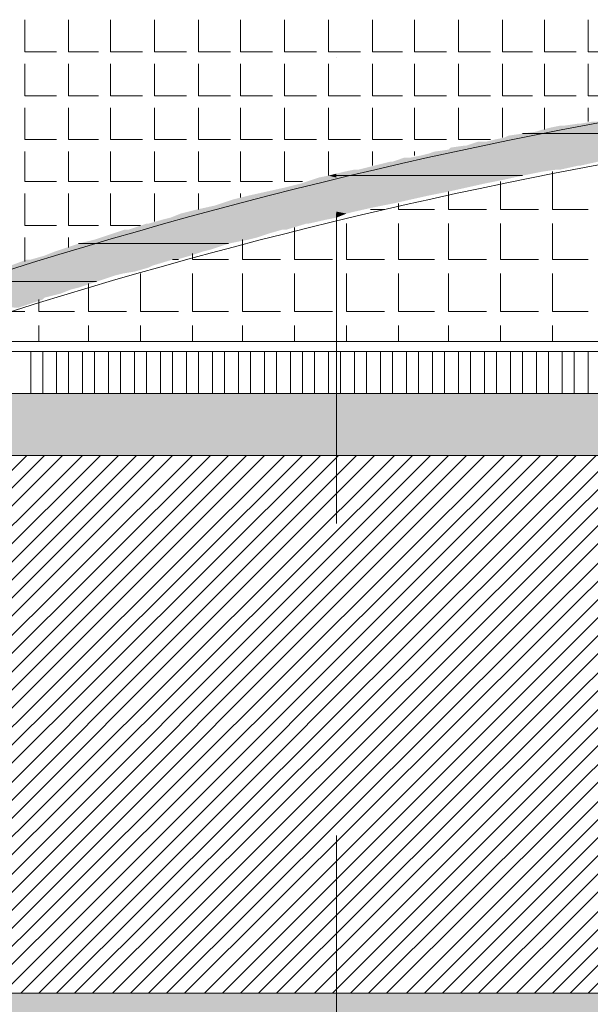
# Model space of a CAD drawing. Header units: metres. Extents: x 5.7 to 89.8, y 4 to 63.5.
# Tile 45 of 74: x 31.7 to 34.5, y 46.3 to 51. Entities that reach past the tile are written whole.
import ezdxf

# ---------------------------------------------------------------- set-up
doc = ezdxf.new("R2010")
doc.units = ezdxf.units.M
doc.header["$MEASUREMENT"] = 0
for name, color, linetype in [('PDF12_ax', 7, 'Continuous'), ('PDF12_hatch-plan', 7, 'Continuous'), ('PDF12_line-estakhr', 7, 'Continuous')]:
    doc.layers.add(name, color=color, linetype=linetype)

msp = doc.modelspace()

# ---------------------------------------------------------------- linework, layer by layer
at = {"layer": 'PDF12_ax', "lineweight": 9}
for points in [[(33.2405, 50.8495), (33.2405, 50.8495)], [(33.2405, 50.0983), (33.2405, 48.6055)], [(33.2405, 47.8542), (33.2405, 47.8542)], [(33.2405, 47.103), (33.2405, 45.6005)]]:
    msp.add_lwpolyline(points, dxfattribs=at)
at = {"layer": 'PDF12_hatch-plan', "lineweight": 18}
for points in [[(31.738, 51.0325), (31.738, 50.8784), (31.8921, 50.8784)], [(31.9499, 51.0325), (31.9499, 50.8784), (32.0944, 50.8784)], [(32.1522, 51.0325), (32.1522, 50.8784), (32.3063, 50.8784)], [(32.364, 51.0325), (32.364, 50.8784), (32.5181, 50.8784)], [(32.5759, 51.0325), (32.5759, 50.8784), (32.73, 50.8784)], [(32.7782, 51.0325), (32.7782, 50.8784), (32.9323, 50.8784)], [(32.9901, 51.0325), (32.9901, 50.8784), (33.1442, 50.8784)], [(33.202, 51.0325), (33.202, 50.8784), (33.2405, 50.8784), (33.3561, 50.8784)], [(33.4138, 51.0325), (33.4138, 50.8784), (33.5583, 50.8784)], [(33.6161, 51.0325), (33.6161, 50.8784), (33.7702, 50.8784)], [(33.828, 51.0325), (33.828, 50.8784), (33.9821, 50.8784)], [(34.0399, 51.0325), (34.0399, 50.8784), (34.1843, 50.8784)], [(34.2421, 51.0325), (34.2421, 50.8784), (34.3962, 50.8784)], [(34.454, 51.0325), (34.454, 50.8784), (34.6081, 50.8784)], [(31.738, 50.8206), (31.738, 50.6665), (31.8921, 50.6665)], [(31.9499, 50.8206), (31.9499, 50.6665), (32.0944, 50.6665)], [(32.1522, 50.8206), (32.1522, 50.6665), (32.3063, 50.6665)], [(32.364, 50.8206), (32.364, 50.6665), (32.5181, 50.6665)], [(32.5759, 50.8206), (32.5759, 50.6665), (32.73, 50.6665)], [(32.7782, 50.8206), (32.7782, 50.6665), (32.9323, 50.6665)], [(32.9901, 50.8206), (32.9901, 50.6665), (33.1442, 50.6665)], [(33.202, 50.8206), (33.202, 50.6665), (33.2405, 50.6665), (33.3561, 50.6665)], [(33.4138, 50.8206), (33.4138, 50.6665), (33.5583, 50.6665)], [(33.6161, 50.8206), (33.6161, 50.6665), (33.7702, 50.6665)], [(33.828, 50.8206), (33.828, 50.6665), (33.9821, 50.6665)], [(34.0399, 50.8206), (34.0399, 50.6665), (34.1843, 50.6665)], [(34.2421, 50.8206), (34.2421, 50.6665), (34.3962, 50.6665)], [(34.454, 50.8206), (34.454, 50.6665), (34.6081, 50.6665)], [(31.738, 50.6087), (31.738, 50.4546), (31.8921, 50.4546)], [(31.9499, 50.6087), (31.9499, 50.4546), (32.0944, 50.4546)], [(32.1522, 50.6087), (32.1522, 50.4546), (32.3063, 50.4546)], [(32.364, 50.6087), (32.364, 50.4546), (32.5181, 50.4546)], [(32.5759, 50.6087), (32.5759, 50.4546), (32.73, 50.4546)], [(32.7782, 50.6087), (32.7782, 50.4546), (32.9323, 50.4546)], [(32.9901, 50.6087), (32.9901, 50.4546), (33.1442, 50.4546)], [(33.202, 50.6087), (33.202, 50.4546), (33.2405, 50.4546), (33.3561, 50.4546)], [(33.4138, 50.6087), (33.4138, 50.4546), (33.5583, 50.4546)], [(33.6161, 50.6087), (33.6161, 50.4546), (33.7702, 50.4546)], [(33.828, 50.6087), (33.828, 50.4546), (33.9821, 50.4546)], [(34.0399, 50.4643), (34.0399, 50.6087)], [(34.2421, 50.5028), (34.2421, 50.6087)], [(34.454, 50.5413), (34.454, 50.6087)], [(31.738, 50.3969), (31.738, 50.2524), (31.8921, 50.2524)], [(31.9499, 50.3969), (31.9499, 50.2524), (32.0944, 50.2524)], [(32.1522, 50.3969), (32.1522, 50.2524), (32.3063, 50.2524)], [(32.364, 50.3969), (32.364, 50.2524), (32.5181, 50.2524)], [(32.5759, 50.3969), (32.5759, 50.2524), (32.73, 50.2524)], [(32.7782, 50.3969), (32.7782, 50.2524), (32.9323, 50.2524)], [(32.9901, 50.3969), (32.9901, 50.2524), (33.0768, 50.2524)], [(33.202, 50.2813), (33.202, 50.3969)], [(33.4138, 50.3294), (33.4138, 50.3969)], [(33.6161, 50.3776), (33.6161, 50.3969)], [(34.2807, 50.3005), (34.2807, 50.1176), (34.454, 50.1176)], [(34.0302, 50.2524), (34.0302, 50.1176), (34.2132, 50.1176)], [(31.738, 50.1946), (31.738, 50.0405), (31.8921, 50.0405)], [(31.9499, 50.1946), (31.9499, 50.0405), (32.0944, 50.0405)], [(32.1522, 50.1946), (32.1522, 50.0405), (32.2966, 50.0405)], [(32.364, 50.0598), (32.364, 50.1946)], [(32.5759, 50.1176), (32.5759, 50.1946)], [(32.7782, 50.1753), (32.7782, 50.1946)], [(33.7798, 50.2042), (33.7798, 50.1176), (33.9628, 50.1176)], [(33.539, 50.1464), (33.539, 50.1176), (33.7124, 50.1176)], [(33.4042, 50.1176), (33.4716, 50.1176)], [(33.2886, 50.0501), (33.2886, 49.8768), (33.4716, 49.8768)], [(33.539, 50.0501), (33.539, 49.8768), (33.7124, 49.8768)], [(33.7798, 50.0501), (33.7798, 49.8768), (33.9628, 49.8768)], [(34.0302, 50.0501), (34.0302, 49.8768), (34.2132, 49.8768)], [(34.2807, 50.0501), (34.2807, 49.8768), (34.454, 49.8768)], [(33.0382, 50.0309), (33.0382, 49.8768), (33.2212, 49.8768)], [(31.738, 49.8671), (31.738, 49.9827)], [(31.9499, 49.9346), (31.9499, 49.9827)], [(32.7878, 49.9731), (32.7878, 49.8768), (32.9708, 49.8768)], [(32.547, 49.9057), (32.547, 49.8768), (32.7204, 49.8768)], [(32.4507, 49.8768), (32.4796, 49.8768)], [(32.2966, 49.8094), (32.2966, 49.6264), (32.4796, 49.6264)], [(32.547, 49.8094), (32.547, 49.6264), (32.7204, 49.6264)], [(32.7878, 49.8094), (32.7878, 49.6264), (32.9708, 49.6264)], [(33.0382, 49.8094), (33.0382, 49.6264), (33.2212, 49.6264)], [(33.2886, 49.8094), (33.2886, 49.6264), (33.4716, 49.6264)], [(33.539, 49.8094), (33.539, 49.6264), (33.7124, 49.6264)], [(33.7798, 49.8094), (33.7798, 49.6264), (33.9628, 49.6264)], [(34.0302, 49.8094), (34.0302, 49.6264), (34.2132, 49.6264)], [(34.2807, 49.8094), (34.2807, 49.6264), (34.454, 49.6264)], [(32.0462, 49.7612), (32.0462, 49.6264), (32.2292, 49.6264)], [(31.8054, 49.6842), (31.8054, 49.6264), (31.9788, 49.6264)], [(31.6417, 49.6264), (31.738, 49.6264)], [(31.8054, 49.4819), (31.8054, 49.5589)], [(32.0462, 49.4819), (32.0462, 49.5589)], [(32.2966, 49.4819), (32.2966, 49.5589)], [(32.547, 49.4819), (32.547, 49.5589)], [(32.7878, 49.4819), (32.7878, 49.5589)], [(33.0382, 49.4819), (33.0382, 49.5589)], [(33.2886, 49.4819), (33.2886, 49.5589)], [(33.539, 49.4819), (33.539, 49.5589)], [(33.7798, 49.4819), (33.7798, 49.5589)], [(34.0302, 49.4819), (34.0302, 49.5589)], [(34.2807, 49.4819), (34.2807, 49.5589)], [(31.7669, 49.2315), (31.7669, 49.4337)], [(31.8247, 49.2315), (31.8247, 49.4337)], [(31.8921, 49.2315), (31.8921, 49.4337)], [(31.9499, 49.2315), (31.9499, 49.4337)], [(32.0173, 49.2315), (32.0173, 49.4337)], [(32.0751, 49.2315), (32.0751, 49.4337)], [(32.1425, 49.2315), (32.1425, 49.4337)], [(32.2003, 49.2315), (32.2003, 49.4337)], [(32.2677, 49.2315), (32.2677, 49.4337)], [(32.3255, 49.2315), (32.3255, 49.4337)], [(32.3929, 49.2315), (32.3929, 49.4337)], [(32.4507, 49.2315), (32.4507, 49.4337)], [(32.5181, 49.2315), (32.5181, 49.4337)], [(32.5759, 49.2315), (32.5759, 49.4337)], [(32.6433, 49.2315), (32.6433, 49.4337)], [(32.7011, 49.2315), (32.7011, 49.4337)], [(32.7686, 49.2315), (32.7686, 49.4337)], [(32.8263, 49.2315), (32.8263, 49.4337)], [(32.8938, 49.2315), (32.8938, 49.4337)], [(32.9515, 49.2315), (32.9515, 49.4337)], [(33.019, 49.2315), (33.019, 49.4337)], [(33.0768, 49.2315), (33.0768, 49.4337)], [(33.1345, 49.2315), (33.1345, 49.4337)], [(33.202, 49.2315), (33.202, 49.4337)], [(33.2597, 49.2315), (33.2597, 49.4337)], [(33.3272, 49.2315), (33.3272, 49.4337)], [(33.3849, 49.2315), (33.3849, 49.4337)], [(33.4524, 49.2315), (33.4524, 49.4337)], [(33.5102, 49.2315), (33.5102, 49.4337)], [(33.5776, 49.2315), (33.5776, 49.4337)], [(33.6354, 49.2315), (33.6354, 49.4337)], [(33.7028, 49.2315), (33.7028, 49.4337)], [(33.7606, 49.2315), (33.7606, 49.4337)], [(33.828, 49.2315), (33.828, 49.4337)], [(33.8858, 49.2315), (33.8858, 49.4337)], [(33.9532, 49.2315), (33.9532, 49.4337)], [(34.011, 49.2315), (34.011, 49.4337)], [(34.0784, 49.2315), (34.0784, 49.4337)], [(34.1362, 49.2315), (34.1362, 49.4337)], [(34.2036, 49.2315), (34.2036, 49.4337)], [(34.2614, 49.2315), (34.2614, 49.4337)], [(34.3288, 49.2315), (34.3288, 49.4337)], [(34.3866, 49.2315), (34.3866, 49.4337)], [(34.454, 49.2315), (34.454, 49.4337)], [(29.1569, 46.3421), (31.7476, 48.9329)], [(29.2435, 46.3421), (31.8343, 48.9329)], [(29.3302, 46.3421), (31.921, 48.9329)], [(29.4169, 46.3421), (32.0173, 48.9329)], [(29.5036, 46.3421), (32.104, 48.9329)], [(29.5999, 46.3421), (32.1907, 48.9329)], [(29.6866, 46.3421), (32.2774, 48.9329)], [(29.7732, 46.3421), (32.364, 48.9329)], [(29.8599, 46.3421), (32.4507, 48.9329)], [(29.9466, 46.3421), (32.547, 48.9329)], [(30.0333, 46.3421), (32.6337, 48.9329)], [(30.1296, 46.3421), (32.7204, 48.9329)], [(30.2163, 46.3421), (32.8071, 48.9329)], [(30.303, 46.3421), (32.8938, 48.9329)], [(30.3896, 46.3421), (32.9901, 48.9329)], [(30.4763, 46.3421), (33.0768, 48.9329)], [(30.563, 46.3421), (33.1634, 48.9329)], [(30.6593, 46.3421), (33.2501, 48.9329)], [(30.746, 46.3421), (33.3368, 48.9329)], [(30.8327, 46.3421), (33.4235, 48.9329)], [(30.9194, 46.3421), (33.5198, 48.9329)], [(31.006, 46.3421), (33.6065, 48.9329)], [(31.1024, 46.3421), (33.6931, 48.9329)], [(31.189, 46.3421), (33.7798, 48.9329)], [(31.2757, 46.3421), (33.8665, 48.9329)], [(31.3624, 46.3421), (33.9532, 48.9329)], [(31.4491, 46.3421), (34.0495, 48.9329)], [(31.5358, 46.3421), (34.1362, 48.9329)], [(31.6321, 46.3421), (34.2229, 48.9329)], [(31.7188, 46.3421), (34.3095, 48.9329)], [(31.8054, 46.3421), (34.3962, 48.9329)], [(31.8921, 46.3421), (34.4925, 48.9329)], [(31.9788, 46.3421), (34.5792, 48.9329)], [(32.0655, 46.3421), (34.6659, 48.9329)], [(32.1618, 46.3421), (34.7526, 48.9329)], [(32.2485, 46.3421), (34.8393, 48.9329)], [(32.3351, 46.3421), (34.9259, 48.9329)], [(32.4218, 46.3421), (35.0223, 48.9329)], [(32.5085, 46.3421), (35.1089, 48.9329)], [(32.6048, 46.3421), (35.1956, 48.9329)], [(32.6915, 46.3421), (35.2823, 48.9329)], [(32.7782, 46.3421), (35.369, 48.9329)], [(32.8649, 46.3421), (35.4557, 48.9329)], [(32.9515, 46.3421), (35.552, 48.9329)], [(33.0382, 46.3421), (35.6387, 48.9329)], [(33.1345, 46.3421), (35.7253, 48.9329)], [(33.2212, 46.3421), (35.812, 48.9329)], [(33.3079, 46.3421), (35.8987, 48.9329)], [(33.3946, 46.3421), (35.995, 48.9329)], [(33.4813, 46.3421), (36.0817, 48.9329)], [(33.5776, 46.3421), (36.1684, 48.9329)], [(33.6643, 46.3421), (36.255, 48.9329)], [(33.7509, 46.3421), (36.3417, 48.9329)], [(33.8376, 46.3421), (36.4284, 48.9329)], [(33.9243, 46.3421), (36.5247, 48.9329)], [(34.011, 46.3421), (36.6114, 48.9329)], [(34.1073, 46.3421), (36.6981, 48.9329)], [(34.194, 46.3421), (36.7848, 48.9329)], [(34.2807, 46.3421), (36.8714, 48.9329)], [(34.3673, 46.3421), (36.9678, 48.9329)], [(34.454, 46.3421), (37.0544, 48.9329)]]:
    msp.add_lwpolyline(points, dxfattribs=at)
at = {"layer": 'PDF12_hatch-plan', "lineweight": 0}
for points in [[(35.3401, 50.4835), (34.1362, 50.4835), (35.3401, 50.4835)], [(34.1362, 50.2813), (33.2405, 50.2813), (34.1362, 50.2813)], [(32.7204, 49.9538), (31.9981, 49.9538), (32.7204, 49.9538)], [(32.0847, 49.7708), (31.4298, 49.7708), (32.0847, 49.7708)]]:
    msp.add_lwpolyline(points, dxfattribs=at)
at = {"layer": 'PDF12_hatch-plan', "transparency": 33554559}
for points in [[(34.271, 50.5124), (35.5231, 50.5124), (34.3192, 50.5221)], [(34.3192, 50.5221), (35.5905, 50.5221), (34.3384, 50.5221)], [(35.5231, 50.5124), (34.3192, 50.5221), (35.5905, 50.5221)], [(34.3384, 50.5221), (35.6194, 50.5221), (34.4059, 50.5317)], [(35.5905, 50.5221), (34.3384, 50.5221), (35.6194, 50.5221)], [(34.4059, 50.5317), (35.7157, 50.5317), (34.4155, 50.5317)], [(35.6194, 50.5221), (34.4059, 50.5317), (35.7157, 50.5317)], [(34.4155, 50.5317), (35.7253, 50.5317), (34.4733, 50.5413)], [(35.7157, 50.5317), (34.4155, 50.5317), (35.7253, 50.5317)], [(34.0495, 50.4643), (35.2149, 50.4643), (34.0688, 50.4739)], [(34.0688, 50.4739), (35.2438, 50.4739), (34.1362, 50.4835)], [(35.2149, 50.4643), (34.0688, 50.4739), (35.2438, 50.4739)], [(34.1362, 50.4835), (35.3401, 50.4835), (34.2036, 50.4932)], [(35.3401, 50.4835), (35.3401, 50.4835), (34.1362, 50.4835)], [(35.2438, 50.4739), (34.1362, 50.4835), (35.3401, 50.4835)], [(34.2036, 50.4932), (35.4268, 50.4932), (34.2325, 50.5028)], [(35.3401, 50.4835), (34.2036, 50.4932), (35.4268, 50.4932)], [(34.2325, 50.5028), (35.4653, 50.5028), (34.271, 50.5124)], [(35.4268, 50.4932), (34.2325, 50.5028), (35.4653, 50.5028)], [(35.4653, 50.5028), (34.271, 50.5124), (35.5231, 50.5124)], [(33.7895, 50.4161), (34.8682, 50.4161), (33.8569, 50.4258)], [(33.8569, 50.4258), (34.9645, 50.4258), (33.8665, 50.4258)], [(34.8682, 50.4161), (33.8569, 50.4258), (34.9645, 50.4258)], [(33.8665, 50.4258), (34.9837, 50.4258), (33.9243, 50.445)], [(34.9645, 50.4258), (33.8665, 50.4258), (34.9837, 50.4258)], [(33.9243, 50.445), (35.0608, 50.445), (33.9628, 50.445)], [(34.9837, 50.4258), (33.9243, 50.445), (35.0608, 50.445)], [(33.9628, 50.445), (35.0993, 50.445), (34.0013, 50.4546)], [(35.0608, 50.445), (33.9628, 50.445), (35.0993, 50.445)], [(34.0013, 50.4546), (35.1475, 50.4546), (34.0495, 50.4643)], [(35.0993, 50.445), (34.0013, 50.4546), (35.1475, 50.4546)], [(35.1475, 50.4546), (34.0495, 50.4643), (35.2149, 50.4643)], [(33.5968, 50.368), (34.6274, 50.368), (33.645, 50.3776)], [(33.645, 50.3776), (34.6852, 50.3776), (33.6835, 50.3872)], [(34.6274, 50.368), (33.645, 50.3776), (34.6852, 50.3776)], [(33.6835, 50.3872), (34.7429, 50.3872), (33.7124, 50.3969)], [(34.6852, 50.3776), (33.6835, 50.3872), (34.7429, 50.3872)], [(33.7124, 50.3969), (34.7815, 50.3969), (33.7798, 50.4065)], [(34.7429, 50.3872), (33.7124, 50.3969), (34.7815, 50.3969)], [(33.7798, 50.4065), (34.8585, 50.4065), (33.7895, 50.4161)], [(34.7815, 50.3969), (33.7798, 50.4065), (34.8585, 50.4065)], [(34.8585, 50.4065), (33.7895, 50.4161), (34.8682, 50.4161)], [(33.3464, 50.3102), (34.3192, 50.3102), (33.4235, 50.3294)], [(33.4235, 50.3294), (34.4155, 50.3294), (33.5005, 50.3487)], [(34.4059, 50.3294), (34.4059, 50.3294), (33.4235, 50.3294)], [(34.4059, 50.3294), (33.4235, 50.3294), (34.4155, 50.3294)], [(34.3192, 50.3102), (33.4235, 50.3294), (34.4059, 50.3294)], [(33.5005, 50.3487), (34.5022, 50.3487), (33.5102, 50.3487)], [(34.4155, 50.3294), (33.5005, 50.3487), (34.5022, 50.3487)], [(33.5102, 50.3487), (34.5214, 50.3487), (33.5679, 50.368)], [(34.5022, 50.3487), (33.5102, 50.3487), (34.5214, 50.3487)], [(33.5679, 50.368), (34.5985, 50.368), (33.5968, 50.368)], [(34.5214, 50.3487), (33.5679, 50.368), (34.5985, 50.368)], [(34.5985, 50.368), (33.5968, 50.368), (34.6274, 50.368)], [(33.1538, 50.2717), (33.2405, 50.2717), (33.202, 50.2813)], [(33.2405, 50.2909), (33.202, 50.2813), (33.2405, 50.2813)], [(33.2405, 50.2717), (33.202, 50.2813), (33.2405, 50.2813)], [(33.2405, 50.2909), (34.1843, 50.2909), (33.279, 50.3005)], [(33.2405, 50.2813), (34.1362, 50.2813), (33.2405, 50.2909)], [(34.1362, 50.2813), (33.2405, 50.2909), (34.1843, 50.2909)], [(34.1362, 50.2813), (34.1362, 50.2813), (33.2405, 50.2813)], [(33.2405, 50.262), (34.0495, 50.262), (33.2405, 50.2813)], [(34.0495, 50.262), (33.2405, 50.2813), (34.1362, 50.2813)], [(33.279, 50.3005), (34.2325, 50.3005), (33.3272, 50.3102)], [(34.1843, 50.2909), (33.279, 50.3005), (34.2325, 50.3005)], [(33.3272, 50.3102), (34.2999, 50.3102), (33.3464, 50.3102)], [(34.2325, 50.3005), (33.3272, 50.3102), (34.2999, 50.3102)], [(34.2999, 50.3102), (33.3464, 50.3102), (34.3192, 50.3102)], [(32.9901, 50.2235), (33.2405, 50.2235), (33.0671, 50.2428)], [(33.0671, 50.2428), (33.2405, 50.2428), (33.1538, 50.2717)], [(33.2405, 50.2235), (33.0671, 50.2428), (33.2405, 50.2428)], [(33.2405, 50.2428), (33.1538, 50.2717), (33.2405, 50.2717)], [(33.2405, 50.2428), (33.9532, 50.2428), (33.2405, 50.262)], [(33.9532, 50.2428), (33.2405, 50.262), (34.0495, 50.262)], [(33.2405, 50.2235), (33.8665, 50.2235), (33.2405, 50.2428)], [(33.8665, 50.2235), (33.2405, 50.2428), (33.9532, 50.2428)], [(32.7397, 50.1657), (33.2405, 50.1657), (32.8167, 50.185)], [(32.8167, 50.185), (33.2405, 50.185), (32.9034, 50.2042)], [(33.2405, 50.1657), (32.8167, 50.185), (33.2405, 50.185)], [(32.9034, 50.2042), (33.2405, 50.2042), (32.9901, 50.2235)], [(33.2405, 50.185), (32.9034, 50.2042), (33.2405, 50.2042)], [(33.2405, 50.2042), (32.9901, 50.2235), (33.2405, 50.2235)], [(33.2405, 50.2042), (33.7798, 50.2042), (33.2405, 50.2235)], [(33.7798, 50.2042), (33.2405, 50.2235), (33.8665, 50.2235)], [(33.2405, 50.185), (33.6835, 50.185), (33.2405, 50.2042)], [(33.6835, 50.185), (33.2405, 50.2042), (33.7798, 50.2042)], [(33.2405, 50.1657), (33.5968, 50.1657), (33.2405, 50.185)], [(33.5968, 50.1657), (33.2405, 50.185), (33.6835, 50.185)], [(32.653, 50.1368), (33.2405, 50.1368), (32.7397, 50.1657)], [(33.2405, 50.1368), (32.7397, 50.1657), (33.2405, 50.1657)], [(33.2405, 50.1464), (33.5102, 50.1464), (33.2405, 50.1657)], [(33.5102, 50.1464), (33.2405, 50.1657), (33.5968, 50.1657)], [(33.2405, 50.1272), (33.4138, 50.1272), (33.2405, 50.1464)], [(33.4138, 50.1272), (33.2405, 50.1464), (33.5102, 50.1464)], [(32.4411, 50.079), (33.2405, 50.079), (32.4892, 50.0983)], [(32.4892, 50.0983), (33.2405, 50.0983), (32.5663, 50.1176)], [(32.4892, 50.0983), (33.2405, 50.0983), (33.2405, 50.0983)], [(33.2405, 50.0983), (33.2405, 50.0983), (32.4892, 50.0983)], [(33.2405, 50.079), (32.4892, 50.0983), (33.2405, 50.0983)], [(32.5663, 50.1176), (33.2405, 50.1176), (32.653, 50.1368)], [(33.2405, 50.0983), (32.5663, 50.1176), (33.2405, 50.1176)], [(33.2405, 50.1176), (32.653, 50.1368), (33.2405, 50.1368)], [(33.2405, 50.1079), (33.3272, 50.1079), (33.2405, 50.1272)], [(33.3272, 50.1079), (33.2405, 50.1272), (33.4138, 50.1272)], [(33.2405, 50.0983), (33.2886, 50.0983), (33.2405, 50.1079)], [(33.2886, 50.0983), (33.2405, 50.1079), (33.3272, 50.1079)], [(33.2405, 50.0983), (33.2886, 50.0983), (33.2405, 50.079)], [(33.2405, 50.0983), (33.2886, 50.0983), (33.2886, 50.0983)], [(33.2886, 50.0983), (33.2886, 50.0983), (33.2405, 50.0983)], [(32.2388, 50.0212), (32.9997, 50.0212), (32.3255, 50.0501)], [(32.3255, 50.0501), (33.096, 50.0501), (32.3351, 50.0501)], [(32.9997, 50.0212), (32.3255, 50.0501), (33.096, 50.0501)], [(32.3351, 50.0501), (33.1056, 50.0501), (32.4026, 50.0694)], [(33.096, 50.0501), (32.3351, 50.0501), (33.1056, 50.0501)], [(32.4026, 50.0694), (33.1923, 50.0694), (32.4411, 50.079)], [(33.1056, 50.0501), (32.4026, 50.0694), (33.1923, 50.0694)], [(33.1923, 50.0694), (32.4411, 50.079), (33.2405, 50.079)], [(32.104, 49.9827), (32.8552, 49.9827), (32.1618, 50.002)], [(32.1618, 50.002), (32.913, 50.002), (32.2196, 50.0212)], [(32.8552, 49.9827), (32.1618, 50.002), (32.913, 50.002)], [(32.2196, 50.0212), (32.9804, 50.0212), (32.2388, 50.0212)], [(32.913, 50.002), (32.2196, 50.0212), (32.9804, 50.0212)], [(32.9804, 50.0212), (32.2388, 50.0212), (32.9997, 50.0212)], [(31.9114, 49.9249), (32.6337, 49.9249), (31.9981, 49.9538)], [(31.9981, 49.9538), (32.7204, 49.9538), (32.0751, 49.9731)], [(32.7204, 49.9538), (32.7204, 49.9538), (31.9981, 49.9538)], [(32.6337, 49.9249), (31.9981, 49.9538), (32.7204, 49.9538)], [(32.0751, 49.9731), (32.8167, 49.9731), (32.104, 49.9827)], [(32.7204, 49.9538), (32.0751, 49.9731), (32.8167, 49.9731)], [(32.8167, 49.9731), (32.104, 49.9827), (32.8552, 49.9827)], [(31.8343, 49.896), (32.5374, 49.896), (31.8825, 49.9153)], [(31.8825, 49.9153), (32.5952, 49.9153), (31.9114, 49.9249)], [(32.5374, 49.896), (31.8825, 49.9153), (32.5952, 49.9153)], [(32.5952, 49.9153), (31.9114, 49.9249), (32.6337, 49.9249)], [(31.6706, 49.8479), (32.3544, 49.8479), (31.7476, 49.8768)], [(31.7476, 49.8768), (32.4507, 49.8768), (31.7669, 49.8768)], [(32.3544, 49.8479), (31.7476, 49.8768), (32.4507, 49.8768)], [(31.7669, 49.8768), (32.47, 49.8768), (31.8343, 49.896)], [(32.4507, 49.8768), (31.7669, 49.8768), (32.47, 49.8768)], [(32.47, 49.8768), (31.8343, 49.896), (32.5374, 49.896)], [(31.5165, 49.7997), (32.1714, 49.7997), (31.5454, 49.8094)], [(31.5454, 49.8094), (32.2099, 49.8094), (31.5935, 49.819)], [(32.1714, 49.7997), (31.5454, 49.8094), (32.2099, 49.8094)], [(31.5935, 49.819), (32.2677, 49.819), (31.661, 49.8382)], [(32.2099, 49.8094), (31.5935, 49.819), (32.2677, 49.819)], [(31.661, 49.8382), (32.3351, 49.8382), (31.6706, 49.8479)], [(32.2677, 49.819), (31.661, 49.8382), (32.3351, 49.8382)], [(32.3351, 49.8382), (31.6706, 49.8479), (32.3544, 49.8479)], [(31.3528, 49.7419), (31.9981, 49.7419), (31.4298, 49.7708)], [(31.4298, 49.7708), (32.0847, 49.7708), (31.5165, 49.7997)], [(32.0847, 49.7708), (32.0847, 49.7708), (31.4298, 49.7708)], [(31.9981, 49.7419), (31.4298, 49.7708), (32.0847, 49.7708)], [(32.0847, 49.7708), (31.5165, 49.7997), (32.1714, 49.7997)], [(31.2083, 49.6938), (31.8343, 49.6938), (31.2757, 49.713)], [(31.2757, 49.713), (31.9114, 49.713), (31.3239, 49.7323)], [(31.8343, 49.6938), (31.2757, 49.713), (31.9114, 49.713)], [(31.3239, 49.7323), (31.9595, 49.7323), (31.3528, 49.7419)], [(31.9114, 49.713), (31.3239, 49.7323), (31.9595, 49.7323)], [(31.9595, 49.7323), (31.3528, 49.7419), (31.9981, 49.7419)], [(31.1216, 49.6553), (31.738, 49.6553), (31.1987, 49.6842)], [(31.1987, 49.6842), (31.8247, 49.6842), (31.2083, 49.6938)], [(31.738, 49.6553), (31.1987, 49.6842), (31.8247, 49.6842)], [(31.8247, 49.6842), (31.2083, 49.6938), (31.8343, 49.6938)], [(31.7091, 49.6456), (31.1216, 49.6553), (31.738, 49.6553)], [(27.2402, 49.2122), (33.2405, 49.2122), (27.2402, 49.2315)], [(33.2405, 49.2122), (27.2402, 49.2315), (33.2405, 49.2315)], [(27.2402, 48.9811), (33.2405, 48.9811), (27.2402, 49.2122)], [(33.2405, 48.9811), (27.2402, 49.2122), (33.2405, 49.2122)], [(33.2405, 49.2122), (39.2407, 49.2122), (33.2405, 49.2315)], [(39.2407, 49.2122), (33.2405, 49.2315), (39.2407, 49.2315)], [(33.2405, 48.9811), (39.2407, 48.9811), (33.2405, 49.2122)], [(39.2407, 48.9811), (33.2405, 49.2122), (39.2407, 49.2122)], [(27.2402, 48.9329), (33.2405, 48.9329), (27.2402, 48.9811)], [(33.2405, 48.9329), (27.2402, 48.9811), (33.2405, 48.9811)], [(33.2405, 48.9329), (39.2407, 48.9329), (33.2405, 48.9811)], [(39.2407, 48.9329), (33.2405, 48.9811), (39.2407, 48.9811)], [(26.9609, 46.2362), (50.7211, 46.2362), (26.9609, 46.3421)], [(50.7211, 46.2362), (26.9609, 46.3421), (50.7211, 46.3421)]]:
    msp.add_solid(points, dxfattribs=at)
at = {"layer": 'PDF12_line-estakhr', "lineweight": 18}
for points in [[(26.5179, 49.4819), (51.3182, 49.4819)], [(26.5179, 49.4337), (51.3182, 49.4337)], [(26.5179, 49.2315), (51.3182, 49.2315)], [(26.5179, 48.9329), (51.3182, 48.9329)]]:
    msp.add_lwpolyline(points, dxfattribs=at)
msp.add_lwpolyline([(27.0669, 46.2362), (27.0669, 46.0821), (26.9609, 46.0821), (26.9609, 46.4962), (27.0669, 46.4962), (27.0669, 46.3421), (50.6248, 46.3421), (50.6248, 46.4962), (50.7211, 46.4962), (50.7211, 46.0821), (50.6248, 46.0821), (50.6248, 46.2362)], close=True, dxfattribs=at)
for centre, radius, start, end in [((38.8651, 27.0046), 23.9316, 69.92274, 110.07726), ((38.8651, 26.8134), 23.9205, 71.38012, 108.61988)]:
    msp.add_arc(centre, radius, start, end, dxfattribs=at)

doc.saveas('drawing.dxf')
